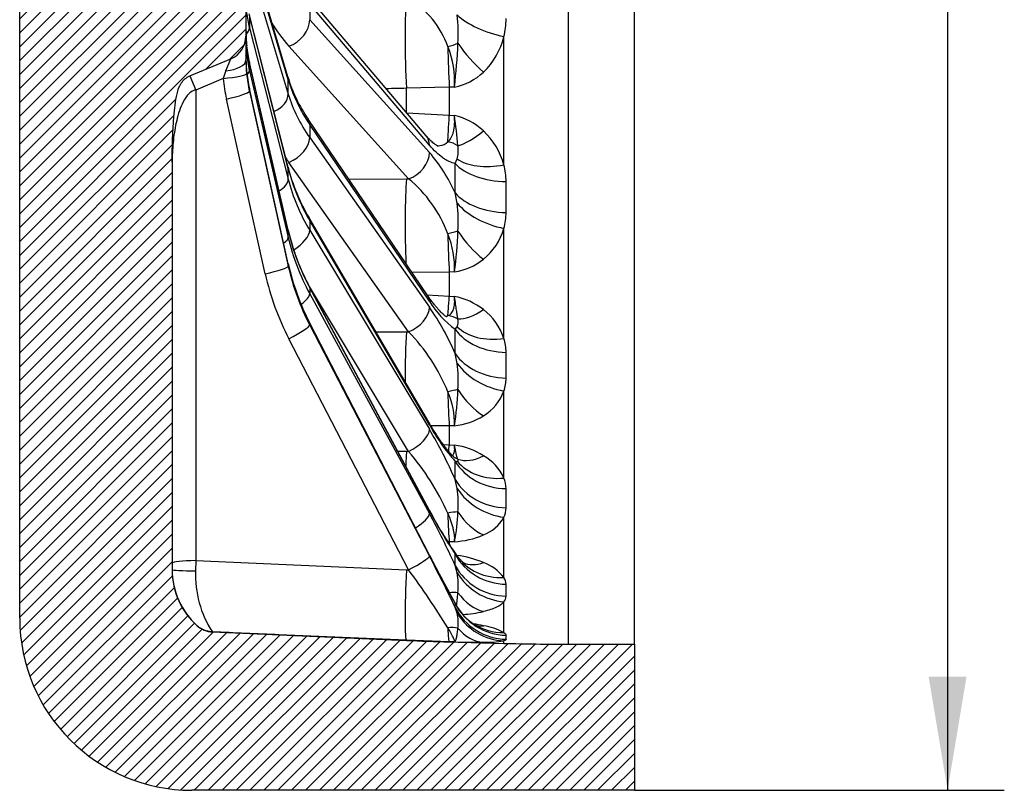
# Model space of a CAD drawing. Header units: millimetres. Extents: x 0 to 2285, y 0 to 1615.
# Tile 2 of 20: x 504 to 704, y 796 to 953. Entities that reach past the tile are written whole.
import ezdxf
from ezdxf.enums import TextEntityAlignment as Align

# ---------------------------------------------------------------- set-up
doc = ezdxf.new("R2010")
doc.units = ezdxf.units.MM
doc.header["$LTSCALE"] = 7.692307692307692
doc.layers.add('CAP500B', color=7, linetype='Continuous')
doc.layers.add('Default', color=7, linetype='Continuous')
doc.styles.add('SEACAD_Times_New_Roman', font='times.ttf')
doc.dimstyles.new('ANSImm', dxfattribs={"dimtxt": 23.07692307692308, "dimasz": 23.07692307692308, "dimexe": 11.53846153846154, "dimexo": 0, "dimgap": 5.769230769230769, "dimtad": 1, "dimdsep": 46, "dimtxsty": 'SEACAD_Times_New_Roman', "dimblk1": '_SE_FILLED', "dimblk2": '_SE_FILLED', "dimsah": 1, "dimcen": 11.53846153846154, "dimazin": 0, "dimtfac": 0.85, "dimtdec": 3, "dimtofl": 0, "dimtmove": 0, "dimatfit": 3, "dimfxl": 1, "dimarcsym": 0})

# ---------------------------------------------------------------- blocks, each defined once
blk = doc.blocks.new('SE6')
at = {"layer": 'CAP500B', "linetype": 'Continuous'}
h = blk.add_hatch(dxfattribs=at)
h.set_pattern_fill('LINE', scale=0.6299212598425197, angle=45, style=0)
h.set_pattern_definition([(45, (0, 0), (-1.414213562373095, 1.414213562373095), [])])
edge = h.paths.add_edge_path()
edge.add_line((582.1874128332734, 1265.966380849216), (590.908632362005, 1266.270932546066))
edge.add_line((590.908632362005, 1266.270932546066), (602.003578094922, 1266.561463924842))
edge.add_line((602.0035780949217, 1266.561463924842), (615.0920522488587, 1266.732801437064))
edge.add_line((615.0920522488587, 1266.732801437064), (628.5466937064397, 1266.732801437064))
edge.add_line((628.5466937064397, 1266.732801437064), (628.5466937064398, 1296.432801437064))
edge.add_line((628.5466937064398, 1296.432801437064), (538.5466937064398, 1296.432801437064))
edge.add_arc((538.5466937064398, 1261.432801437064), 35, 90, 180)
edge.add_line((503.5466937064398, 1261.432801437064), (503.5466937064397, 831.4328014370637))
edge.add_arc((538.5466937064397, 831.4328014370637), 35, 180, 270)
edge.add_line((538.5466937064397, 796.4328014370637), (628.5466937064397, 796.4328014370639))
edge.add_line((628.5466937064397, 796.4328014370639), (628.5466937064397, 826.1328014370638))
edge.add_line((628.5466937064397, 826.1328014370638), (615.0920522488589, 826.1328014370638))
edge.add_line((615.0920522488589, 826.1328014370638), (602.0035780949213, 826.3041389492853))
edge.add_line((602.0035780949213, 826.3041389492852), (590.9086323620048, 826.5946703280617))
edge.add_line((590.9086323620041, 826.5946703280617), (582.1874128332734, 826.8992220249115))
edge.add_line((582.1874128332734, 826.8992220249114), (542.7320399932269, 828.6218808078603))
edge.add_spline(control_points=[(542.7320399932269, 828.6218808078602), (540.9742304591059, 828.6986284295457), (539.6518585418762, 829.8592821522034)], knot_values=[0, 0, 0, 1, 1, 1], weights=[1, 0.9432991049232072, 1], degree=2, periodic=0)
edge.add_arc((549.5466937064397, 841.1328014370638), 15, 180, 228.7263819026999, ccw=False)
edge.add_line((534.5466937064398, 841.1328014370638), (534.5466937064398, 924.1076632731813))
edge.add_spline(control_points=[(534.5466937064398, 924.1076632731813), (534.5466937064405, 925.6617771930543), (534.5717015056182, 927.2152308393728), (534.679913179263, 930.3206015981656), (534.7616396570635, 931.8732656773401), (534.9578060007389, 934.1956828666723), (535.0355436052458, 934.9693931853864), (535.185674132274, 936.1248520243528), (535.2413848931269, 936.5090885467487), (535.3706582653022, 937.2746748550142), (535.4439348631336, 937.6560708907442), (535.6228716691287, 938.4136263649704), (535.7277022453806, 938.7871051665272), (535.9305973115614, 939.3308230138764), (536.006011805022, 939.5092748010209), (536.1774558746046, 939.8587948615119), (536.273841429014, 940.0300396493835), (536.4860126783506, 940.3547065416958), (536.6022330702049, 940.509235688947), (536.8567599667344, 940.8012865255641), (536.9963247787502, 940.9398662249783), (537.4415877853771, 941.3189750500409), (537.7701232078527, 941.5224809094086), (538.1322834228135, 941.6737531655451)], knot_values=[0, 0, 0, 0, 0.2499999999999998, 0.2499999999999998, 0.4999999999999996, 0.4999999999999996, 0.6249999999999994, 0.6249999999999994, 0.6874999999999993, 0.6874999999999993, 0.7499999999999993, 0.7499999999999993, 0.8124999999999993, 0.8124999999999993, 0.8437499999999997, 0.8437499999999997, 0.8750000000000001, 0.8750000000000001, 0.9062500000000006, 0.9062500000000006, 0.9375000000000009, 0.9375000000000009, 1, 1, 1, 1], degree=3, periodic=0)
edge.add_line((538.1322834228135, 941.6737531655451), (546.473809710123, 945.1579611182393))
edge.add_arc((544.5466937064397, 949.7716607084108), 5, 292.6700155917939, 360)
edge.add_line((549.5466937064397, 949.7716607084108), (549.5466937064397, 961.4328014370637))
edge.add_arc((541.5466937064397, 961.4328014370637), 8, 0, 28.1857496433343)
edge.add_line((548.5980613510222, 965.2114538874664), (535.7324841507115, 989.2199902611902))
edge.add_arc((544.5466937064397, 993.9433058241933), 10, 180, 208.1857496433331, ccw=False)
edge.add_line((534.5466937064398, 993.9433058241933), (534.5466937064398, 1098.922297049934))
edge.add_arc((544.5466937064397, 1098.922297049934), 10, 151.8142503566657, 180, ccw=False)
edge.add_line((535.7324841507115, 1103.645612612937), (548.5980613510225, 1127.654148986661))
edge.add_arc((541.5466937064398, 1131.432801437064), 8, 331.8142503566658, 360)
edge.add_line((549.5466937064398, 1131.432801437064), (549.5466937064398, 1143.093942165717))
edge.add_arc((544.5466937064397, 1143.093942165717), 5, 0, 67.32998440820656)
edge.add_line((546.473809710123, 1147.707641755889), (538.1322834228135, 1151.191849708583))
edge.add_spline(control_points=[(538.1322834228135, 1151.191849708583), (537.7682843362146, 1151.343890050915), (537.4380229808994, 1151.548780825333), (536.9905182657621, 1151.931132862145), (536.8508115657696, 1152.070450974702), (536.5955083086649, 1152.36480919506), (536.4788531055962, 1152.52077195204), (536.2658641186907, 1152.848929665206), (536.1695471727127, 1153.021553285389), (535.9989651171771, 1153.372198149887), (535.9238961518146, 1153.551308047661), (535.7218612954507, 1154.097223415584), (535.6173000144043, 1154.472750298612), (535.4389851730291, 1155.233472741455), (535.3661342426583, 1155.615432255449), (535.2376556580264, 1156.381039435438), (535.1823304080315, 1156.764716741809), (535.0332703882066, 1157.917406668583), (534.956098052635, 1158.68804266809), (534.7610544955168, 1161.003525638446), (534.6796025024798, 1162.551942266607), (534.5716385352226, 1165.654160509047), (534.5466937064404, 1167.205869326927), (534.5466937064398, 1168.757939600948)], knot_values=[0, 0, 0, 0, 0.06249999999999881, 0.06249999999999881, 0.09374999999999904, 0.09374999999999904, 0.1249999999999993, 0.1249999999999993, 0.1562499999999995, 0.1562499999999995, 0.1874999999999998, 0.1874999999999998, 0.2499999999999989, 0.2499999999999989, 0.312499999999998, 0.312499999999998, 0.3749999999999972, 0.3749999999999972, 0.4999999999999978, 0.4999999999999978, 0.7499999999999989, 0.7499999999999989, 1, 1, 1, 1], degree=3, periodic=0)
edge.add_line((534.5466937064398, 1168.757939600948), (534.5466937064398, 1251.732801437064))
edge.add_arc((549.5466937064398, 1251.732801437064), 15, 131.2736180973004, 180, ccw=False)
edge.add_spline(control_points=[(539.6518585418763, 1263.006320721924), (540.9742304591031, 1264.166974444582), (542.7320399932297, 1264.243722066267)], knot_values=[0, 0, 0, 1, 1, 1], weights=[1, 0.9432991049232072, 1], degree=2, periodic=0)
edge.add_line((542.7320399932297, 1264.243722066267), (582.1874128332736, 1265.966380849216))
at = {"layer": 'CAP500B', "color": 7, "linetype": 'Continuous'}
for p, q in [((615.0920522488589, 1266.732801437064), (615.0920522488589, 826.1328014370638)), ((628.5466937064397, 826.1328014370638), (628.5466937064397, 1266.732801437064)), ((503.5466937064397, 831.4328014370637), (503.5466937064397, 1261.432801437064)), ((558.0638488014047, 941.5089616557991), (550.1658682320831, 968.3278257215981)), ((558.1499616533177, 940.8974354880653), (550.2519810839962, 967.7162995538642)), ((550.251981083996, 964.3402661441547), (558.1499616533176, 937.982879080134)), ((549.5466937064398, 961.4328014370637), (549.5466937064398, 949.7716607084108)), ((586.2276704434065, 929.493224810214), (561.8757479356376, 958.1855904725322)), ((586.8620150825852, 927.6019178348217), (562.5100925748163, 956.29428349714)), ((562.5100925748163, 956.2942834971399), (562.5100925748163, 953.1092419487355)), ((558.1142156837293, 923.1328168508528), (550.2162351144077, 954.2897621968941)), ((558.1499616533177, 922.8376299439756), (550.2519810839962, 953.994575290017)), ((550.2519810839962, 953.994575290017), (550.2519810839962, 951.4718739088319)), ((550.2519810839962, 951.4718739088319), (558.1499616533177, 920.6597618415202)), ((562.5100925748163, 953.1092419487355), (586.8620150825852, 926.137215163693)), ((549.5466937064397, 949.7716607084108), (549.5466937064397, 944.9307434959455)), ((602.003578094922, 923.589368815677), (602.003578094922, 949.662895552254)), ((582.6336730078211, 920.7518681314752), (558.2817505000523, 947.7238949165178)), ((538.1322834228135, 941.6737531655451), (546.473809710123, 945.1579611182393)), ((545.461074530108, 942.7416285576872), (546.4738097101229, 945.1579611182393)), ((558.1388061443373, 910.2816250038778), (550.2408255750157, 944.4149436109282)), ((558.1499616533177, 910.1795264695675), (550.2519810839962, 944.3128450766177)), ((550.2519810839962, 944.3128450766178), (550.2519810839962, 942.753729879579)), ((538.1322834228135, 941.6737531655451), (539.3285967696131, 938.8096648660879)), ((544.9249226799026, 941.1472182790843), (539.328596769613, 938.8096648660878)), ((550.2519810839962, 942.7537298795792), (558.1499616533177, 908.8335299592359)), ((558.1499616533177, 937.982879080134), (558.1499616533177, 940.8974354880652)), ((590.9086323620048, 939.378296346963), (582.1874128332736, 939.1563026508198)), ((582.1874128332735, 934.2536107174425), (582.1874128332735, 939.15630265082)), ((591.9390530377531, 939.4093443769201), (590.9086323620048, 939.3782963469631)), ((590.9086323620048, 939.378296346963), (590.9086323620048, 933.6738470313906)), ((539.3285967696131, 938.8096648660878), (539.3285967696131, 843.1166172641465)), ((558.1489408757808, 903.4868630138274), (550.2509603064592, 939.1047650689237)), ((558.1499616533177, 903.4763449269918), (550.2519810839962, 939.0942469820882)), ((550.2519810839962, 939.0942469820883), (550.2519810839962, 938.5668587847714)), ((550.2519810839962, 938.5668587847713), (558.1499616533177, 903.0210465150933)), ((553.4856064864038, 901.4270019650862), (545.5876259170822, 936.9728142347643)), ((582.2403365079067, 934.1912540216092), (590.9086323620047, 933.6738470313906)), ((590.9086323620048, 933.6738470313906), (591.9390530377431, 933.6165832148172)), ((586.5534278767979, 896.9805423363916), (562.2015053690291, 932.8806018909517)), ((586.8620150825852, 895.8731113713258), (562.5100925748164, 931.7731709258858)), ((562.5100925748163, 931.7731709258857), (562.5100925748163, 929.1388519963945)), ((562.5100925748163, 929.1388519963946), (586.8620150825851, 894.6616690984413)), ((534.5466937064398, 924.1076632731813), (534.5466937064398, 841.1328014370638)), ((582.6336730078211, 889.6198213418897), (558.2817505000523, 924.097004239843)), ((592.1009342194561, 923.8682047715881), (592.5019885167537, 924.788317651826)), ((558.1499616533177, 920.6597618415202), (558.1499616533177, 922.8376299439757)), ((570.4869480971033, 920.6660472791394), (582.1874128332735, 920.7485370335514)), ((582.1874128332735, 920.7485370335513), (582.6336730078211, 920.7518681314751)), ((592.5019885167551, 915.7931827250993), (592.1009342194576, 917.8956416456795)), ((586.7289924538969, 871.2728336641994), (562.3770699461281, 912.8115822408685)), ((586.8620150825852, 870.7244858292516), (562.5100925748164, 912.2632344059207)), ((562.5100925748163, 912.2632344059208), (562.5100925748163, 910.2947704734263)), ((558.1499616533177, 908.8335299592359), (558.1499616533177, 910.1795264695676)), ((562.5100925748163, 910.2947704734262), (586.8620150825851, 869.8192497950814)), ((602.003578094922, 888.2958215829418), (602.003578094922, 910.669768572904)), ((558.1499616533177, 903.0210465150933), (558.1499616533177, 903.4763449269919)), ((590.9086323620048, 901.7964097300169), (583.3564940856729, 901.6935219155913)), ((591.9390530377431, 901.816758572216), (590.9086323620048, 901.796409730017)), ((590.9086323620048, 901.7964097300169), (590.9086323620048, 896.9013662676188)), ((582.6336730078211, 865.3412542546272), (562.269715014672, 899.1883479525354)), ((586.8209185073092, 853.4452813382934), (562.4689959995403, 898.8072762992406)), ((586.8620150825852, 853.2551568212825), (562.5100925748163, 898.6171517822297)), ((562.5100925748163, 898.6171517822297), (562.5100925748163, 897.4005741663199)), ((562.5100925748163, 897.4005741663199), (586.8620150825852, 852.6956901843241)), ((586.4264158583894, 897.1677858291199), (590.9086323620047, 896.9013662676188)), ((590.9086323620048, 896.9013662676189), (591.9390530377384, 896.8459338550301)), ((586.8590922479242, 844.2468192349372), (562.5071697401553, 891.4495237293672)), ((586.8620150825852, 844.2286178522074), (562.5100925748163, 891.4313223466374)), ((562.5100925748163, 891.4313223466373), (562.5100925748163, 891.0198013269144)), ((562.5100925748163, 891.0198013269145), (586.862015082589, 844.0393719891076)), ((575.9476865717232, 889.6632483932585), (582.1874128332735, 889.6225017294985)), ((582.1874128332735, 889.6225017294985), (582.633673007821, 889.6198213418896)), ((592.1009342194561, 890.1670583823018), (592.5019885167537, 890.6696011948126)), ((582.6336730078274, 841.2430140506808), (558.2817505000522, 888.2234433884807)), ((592.5019885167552, 883.229806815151), (592.1009342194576, 885.2272056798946)), ((602.003578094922, 859.9136191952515), (602.003578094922, 877.6101375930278)), ((590.9086323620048, 870.535827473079), (587.1684403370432, 870.5313486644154)), ((591.939053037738, 870.5445877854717), (590.9086323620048, 870.5358274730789)), ((590.9086323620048, 870.535827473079), (590.9086323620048, 866.6641267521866)), ((580.4112329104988, 865.38504197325), (582.1874128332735, 865.3498289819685)), ((582.1874128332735, 865.3498289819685), (582.6336730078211, 865.3412542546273)), ((589.6771888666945, 866.7338155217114), (590.9086323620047, 866.6641267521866)), ((590.9086323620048, 866.6641267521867), (591.939053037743, 866.6129484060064)), ((592.1009342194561, 863.2954748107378), (592.5019885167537, 863.3584840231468)), ((592.5019885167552, 857.799184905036), (592.1009342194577, 859.6042277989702)), ((602.003578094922, 839.6832000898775), (602.003578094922, 851.9288671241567)), ((590.9086323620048, 846.962787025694), (590.5517138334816, 846.9668134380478)), ((591.9390530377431, 846.9595759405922), (590.9086323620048, 846.962787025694)), ((590.9086323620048, 846.962787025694), (590.9086323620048, 846.389710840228)), ((539.3285967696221, 843.1166172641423), (539.2929405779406, 841.0357136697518)), ((539.328596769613, 843.1166172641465), (582.1874128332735, 841.2620119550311)), ((592.1009342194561, 844.4278712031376), (592.5019885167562, 844.0485930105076)), ((592.5295862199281, 844.0140228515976), (592.4628072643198, 844.1041646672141)), ((582.1874128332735, 841.2620119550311), (582.6336730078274, 841.2430140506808)), ((592.5019885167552, 840.612757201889), (592.1009342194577, 842.1465550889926)), ((592.5019885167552, 832.4216530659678), (592.1009342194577, 833.6171716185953)), ((602.003578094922, 828.4887306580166), (602.003578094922, 834.7483519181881)), ((539.6518585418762, 829.8592821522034), (539.6518585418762, 829.860867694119)), ((542.7320399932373, 828.6234754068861), (542.7320399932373, 828.6218808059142)), ((542.7320399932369, 828.6218808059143), (582.1874128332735, 826.8992220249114)), ((590.9086323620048, 826.6193419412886), (582.1874128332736, 826.9179142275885)), ((582.1874128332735, 826.8992220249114), (582.1874128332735, 826.9179142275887)), ((591.9390530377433, 826.593126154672), (590.9086323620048, 826.6193419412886)), ((590.9086323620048, 826.6193419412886), (590.9086323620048, 826.5946703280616)), ((590.9086323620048, 826.5946703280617), (602.003578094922, 826.3041389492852)), ((602.003578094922, 826.3041389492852), (602.003578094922, 826.8194629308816)), ((615.0920522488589, 826.1328014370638), (628.5466937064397, 826.1328014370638)), ((628.5466937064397, 826.1328014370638), (628.5466937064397, 796.4328014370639)), ((628.5466937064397, 796.4328014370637), (538.5466937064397, 796.4328014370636))]:
    blk.add_line(p, q, dxfattribs=at)
for centre, radius, start, end in [((573.1446506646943, 941.4635396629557), 18.52761714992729, 19.46674969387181, 59.19248178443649), ((560.5989001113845, 950.3169092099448), 32.12263621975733, 356.409861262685, 6.702614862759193), ((586.7057470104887, 953.4690629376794), 15.76421726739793, 346.0282489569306, 359.5350723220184), ((544.5466937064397, 949.7716607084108), 5.000000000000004, 292.6700155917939, 0), ((578.7308234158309, 950.5744374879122), 29.18426332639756, 179.8266218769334, 185.5617413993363), ((581.8594783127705, 950.751606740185), 32.29590801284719, 180.0591403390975, 185.2550575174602), ((587.9472178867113, 952.9762877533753), 14.44160067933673, 313.2378269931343, 346.7362569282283), ((574.8456009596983, 948.8025084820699), 25.29909726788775, 180.2220643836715, 185.9751396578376), ((576.5329179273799, 950.5026599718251), 26.98767145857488, 185.7624182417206, 193.0366323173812), ((573.3630318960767, 940.6373117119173), 18.61656427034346, 356.2179667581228, 22.08915186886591), ((490.8343341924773, 952.0630085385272), 101.8934707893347, 352.8662936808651, 357.8865945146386), ((579.9192063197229, 945.5623191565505), 30.37252826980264, 179.9418238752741, 185.4494334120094), ((578.5404809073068, 944.9625212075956), 28.99380461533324, 180.0627971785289, 185.5776311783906), ((555.8145591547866, 938.3727145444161), 11.23752879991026, 157.1214600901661, 165.7060759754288), ((579.2508938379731, 945.5361195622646), 29.70451927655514, 185.5118752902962, 192.5041881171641), ((587.7527275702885, 950.4397421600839), 31.00303796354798, 196.7419342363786, 214.4973678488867), ((589.7144368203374, 950.9582579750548), 11.7612211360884, 280.9030902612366, 313.7004335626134), ((480.200108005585, 917.3857618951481), 112.9116087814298, 5.135331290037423, 8.264787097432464), ((589.3157139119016, 921.5075502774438), 12.38993893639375, 46.52717179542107, 77.77616392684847), ((588.07733293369, 919.9070764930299), 14.40484574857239, 14.81084312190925, 47.33244544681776), ((585.7000606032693, 926.5385402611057), 7.023496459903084, 345.5700981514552, 7.804701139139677), ((560.4296877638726, 903.5490857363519), 34.76911730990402, 24.36974772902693, 40.51602572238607), ((596.580111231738, 932.9789840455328), 39.70607168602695, 194.3577959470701, 210.5252032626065), ((330.6808237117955, 920.8819232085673), 261.4371665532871, 359.3455213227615, 0.6544786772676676), ((588.944838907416, 920.0670796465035), 13.52542754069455, 0.6313647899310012, 15.09497319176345), ((565.678729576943, 900.2180084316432), 26.62911002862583, 20.55117164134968, 50.45328779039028), ((317.0655957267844, 917.057726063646), 285.4213250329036, 359.3659679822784, 0.6340320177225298), ((561.4550793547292, 912.096544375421), 31.26620705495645, 356.3682303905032, 6.790025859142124), ((590.2623140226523, 914.0118381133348), 12.20764968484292, 344.1113637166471, 359.4719596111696), ((603.2902077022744, 920.7666235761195), 46.35282362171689, 193.0734396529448, 208.2775686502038), ((574.3483678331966, 902.7949939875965), 17.61786452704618, 356.8170035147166, 22.60188598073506), ((513.6039256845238, 912.7882587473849), 79.09972182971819, 352.0271024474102, 358.0639996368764), ((590.2644895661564, 913.9682524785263), 12.19369491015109, 308.4092692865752, 344.3055415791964), ((606.7108171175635, 914.2614968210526), 49.74282418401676, 192.5098116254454, 207.2966933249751), ((590.0810012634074, 914.0431162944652), 12.36673681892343, 278.6411783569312, 308.8599273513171), ((603.3948749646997, 905.7944455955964), 19.28129478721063, 210.9678801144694, 234.1442930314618), ((589.5116658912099, 883.7129906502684), 13.35538863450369, 51.42029909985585, 79.52809355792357), ((540.5392171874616, 862.7670010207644), 56.24119003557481, 23.53786728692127, 34.54860421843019), ((590.4107116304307, 884.46435858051), 12.2096134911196, 18.28881255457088, 52.51970264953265), ((590.2804259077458, 891.6897196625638), 2.444582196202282, 335.3359043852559, 13.39597227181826), ((556.0012818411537, 863.4270993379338), 37.35428951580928, 22.091694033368, 44.52313200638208), ((413.2796456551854, 887.6971320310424), 178.8383453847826, 359.2086660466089, 0.7913339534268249), ((592.8318632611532, 885.3322337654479), 9.638630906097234, 0.8452755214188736, 17.90681424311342), ((407.2422083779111, 882.8621479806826), 195.2447131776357, 359.2333878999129, 0.766612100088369), ((564.9277488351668, 879.7474362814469), 27.79326534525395, 356.1562835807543, 7.197819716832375), ((594.2117884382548, 880.3462288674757), 8.258219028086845, 340.6512469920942, 359.331445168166), ((576.6341437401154, 871.2091263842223), 15.3193296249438, 357.5137809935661, 24.1458836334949), ((538.1602735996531, 879.5211323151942), 54.52279770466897, 350.5237727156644, 358.2796710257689), ((592.7286185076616, 881.0460714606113), 9.890931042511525, 301.116968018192, 339.6727149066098), ((590.4791739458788, 884.3587717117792), 13.89110954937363, 276.0326106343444, 301.9989371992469), ((623.7187271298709, 891.1540012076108), 42.1400322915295, 208.9994128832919, 221.3833679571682), ((509.6776160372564, 823.783196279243), 89.87073872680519, 23.48968241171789, 30.81364515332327), ((542.7912949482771, 831.2343844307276), 52.4470557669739, 24.24306270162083, 40.565014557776), ((589.6923478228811, 851.2709932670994), 15.50558840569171, 58.2998826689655, 81.66871524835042), ((492.2685027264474, 861.4498513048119), 99.84949025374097, 358.9408813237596, 1.059118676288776), ((592.7941029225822, 855.6657971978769), 10.14191425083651, 24.76126543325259, 60.16254737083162), ((596.665908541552, 857.6313323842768), 5.805131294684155, 1.342955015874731, 23.15063816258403), ((570.4164834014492, 854.6834213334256), 22.30420406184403, 355.7203377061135, 8.030139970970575), ((493.477670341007, 855.8153923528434), 109.0092532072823, 358.9739678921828, 1.026032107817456), ((664.6884844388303, 894.1092000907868), 87.84675299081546, 207.5753301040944, 214.6965711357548), ((675.0190667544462, 899.6073493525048), 99.6001581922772, 207.7349938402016, 213.6425492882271), ((597.8718432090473, 853.9472172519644), 4.598366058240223, 333.9645173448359, 358.9555565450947), ((450.1435995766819, 778.2230458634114), 155.6859013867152, 24.24207862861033, 28.57781621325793), ((560.8489008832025, 853.7233751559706), 31.81739368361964, 347.7263038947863, 358.7314350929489), ((594.9426986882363, 855.9139893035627), 8.107849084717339, 290.9381705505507, 330.5598520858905), ((590.9040275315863, 864.6692667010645), 17.73991050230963, 273.3447908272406, 293.0159977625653), ((922.0909723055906, 1016.550442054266), 376.9205027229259, 207.2024448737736, 208.9378582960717), ((926.7305573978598, 1018.867961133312), 382.111928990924, 207.1960842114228, 208.8676589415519), ((193.9279535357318, 639.9956992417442), 442.7538787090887, 25.93248543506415, 27.44204992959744), ((553.9895039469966, 843.2872131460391), 38.12849614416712, 358.2856747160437, 1.714325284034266), ((589.736000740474, 823.3803906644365), 20.97458173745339, 67.27067241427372, 82.52556553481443), ((550.0451414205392, 841.3579794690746), 15.49851309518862, 180.1664251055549, 227.8867096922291), ((549.5466937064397, 841.1328014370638), 15, 180, 228.7263819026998), ((560.4072110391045, 840.2033531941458), 21.13067062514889, 177.7424718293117, 213.2307886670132), ((442.241595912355, 737.5814012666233), 174.5155158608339, 31.76753745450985, 36.44113080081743), ((594.752787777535, 834.1320539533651), 9.131767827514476, 37.43737492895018, 70.23961869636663), ((576.9722759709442, 837.9999786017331), 15.74797078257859, 354.9244004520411, 9.550223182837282), ((599.782619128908, 838.164525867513), 2.69054457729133, 3.012639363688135, 34.36401251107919), ((560.8610868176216, 837.0995321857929), 41.62584403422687, 358.3392233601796, 1.660776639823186), ((600.6113956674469, 835.9820812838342), 1.860177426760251, 318.453161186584, 357.2592545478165), ((587.7705274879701, 834.0030119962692), 4.347561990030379, 354.9083764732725, 5.091623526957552), ((601.7957324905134, 839.3714291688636), 10.87792595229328, 208.5870953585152, 237.1150380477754), ((538.5466937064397, 831.4328014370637), 35.00000000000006, 180, 270), ((583.461655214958, 830.4264118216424), 9.257894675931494, 353.4162094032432, 12.44590821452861), ((591.5159222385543, 862.150501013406), 30.06097787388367, 274.0777008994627, 282.1445660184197), ((542.9501360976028, 833.618734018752), 5.000019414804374, 228.7265898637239, 267.5000182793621), ((589.1954122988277, 788.8107389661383), 41.98081159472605, 78.11661050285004, 80.84099896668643), ((595.5540927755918, 816.2298887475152), 13.85189755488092, 62.25074462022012, 80.50081077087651), ((597.7412529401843, 827.5325403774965), 4.745769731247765, 355.0671756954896, 4.932824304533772), ((603.9971065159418, 1326.42333281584), 499.9999999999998, 267.4999999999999, 268.4999999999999), ((597.3459566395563, 1028.872710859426), 202.3518346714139, 268.4688568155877, 270.1399227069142), ((598.4183699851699, 847.6772605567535), 21.16368207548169, 268.4343322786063, 279.7531563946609), ((615.092052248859, 1326.132801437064), 499.9999999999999, 268.4999999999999, 270)]:
    blk.add_arc(centre, radius, start, end, dxfattribs=at)
for centre, major_axis, ratio, start_param, end_param in [((582.7544648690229, 945.5027902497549), (0.265409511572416, -12.99729040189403), 0.06135099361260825, 3.560887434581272, 5.221268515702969), ((579.5466937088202, 957.8184113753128), (-29.88625903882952, -3.021399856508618), 0.8638012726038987, 0.008587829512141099, 0.1301596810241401), ((602.3177014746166, 954.9363612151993), (-11.61937463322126, 2.998355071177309), 0.4336063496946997, 0.6858023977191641, 1.65535403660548), ((545.3695289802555, 950.5384682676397), (4.843416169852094, 1.241499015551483), 0.4963739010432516, 5.63153120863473, 6.15870870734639), ((607.1925796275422, 964.2367779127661), (-54.97250892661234, -2.963776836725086), 0.5866680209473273, 0.279085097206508, 0.443391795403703), ((558.0636535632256, 951.7651298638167), (3.711191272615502, 3.350680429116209), 0.7310402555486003, 4.178064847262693, 5.710061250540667), ((544.7068257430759, 947.2915885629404), (-4.97479536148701, -0.5014091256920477), 0.3036329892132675, 3.110598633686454, 3.140551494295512), ((579.5466937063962, 950.0020427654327), (-29.65616212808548, 4.774163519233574), 0.9486526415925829, 0.2472410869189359, 0.3688129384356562), ((590.3686008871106, 948.3808628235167), (4.806605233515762, 1.377151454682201), 0.1562899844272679, 4.718485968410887, 5.16365996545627), ((591.2489326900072, 945.7067328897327), (0.3585926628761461, -12.99505333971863), 0.04530230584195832, 4.561967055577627, 5.219776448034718), ((598.1542453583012, 948.1243911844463), (-7.915721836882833, 9.018943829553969), 0.351993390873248, 1.251981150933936, 1.915368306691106), ((544.7068257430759, 945.7145910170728), (4.97465874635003, 0.5027627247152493), 0.311568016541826, 6.016313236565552, 6.252107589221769), ((579.5466937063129, 949.3651623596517), (29.65616212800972, 4.774163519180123), 0.9486526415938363, 3.085740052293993, 3.207311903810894), ((544.5466937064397, 944.9307434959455), (5.000000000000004, -2.836789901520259e-14), 0.4453331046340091, 4.896300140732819, 6.283185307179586), ((545.3695289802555, 943.2877925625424), (-4.871296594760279, -1.127151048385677), 0.2927882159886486, 3.07187132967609, 3.14091939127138), ((544.7068257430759, 941.6693631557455), (4.976852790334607, 0.4805583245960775), 0.1081981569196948, 4.745775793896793, 6.273138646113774), ((579.764790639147, 944.6320900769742), (-32.92393161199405, -11.9601685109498), 0.9928758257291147, 6.032723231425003, 6.154295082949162), ((579.546693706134, 945.3696668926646), (-27.81236517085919, 11.33247106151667), 0.9923689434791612, 0.4799469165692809, 0.6015187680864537), ((579.546693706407, 945.1542349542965), (-27.81236517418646, -11.33247105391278), 0.9923689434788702, 5.994626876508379, 6.116198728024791), ((545.3695289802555, 941.7286773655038), (4.869737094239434, 1.133869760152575), 0.3106893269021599, 5.781566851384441, 6.213047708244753), ((553.2675095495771, 940.0964710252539), (-4.796339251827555, -1.41249063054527), 0.6463768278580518, 2.95141177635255, 3.141592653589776), ((606.9744826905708, 947.3380377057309), (-49.92974617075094, 3.573606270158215), 0.7414394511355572, 0.2702831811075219, 0.5280278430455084), ((545.3695289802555, 937.4949591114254), (4.880966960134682, 1.084509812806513), 0.1114261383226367, 4.732320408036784, 6.260509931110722), ((545.3695289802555, 938.0223473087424), (-4.881431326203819, -1.082417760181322), 0.09270690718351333, 3.118961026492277, 3.141297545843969), ((553.2675095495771, 937.1819146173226), (4.789593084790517, 1.435199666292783), 0.6603645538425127, 4.936051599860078, 6.08990850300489), ((606.974482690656, 947.5615661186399), (-49.92974617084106, -3.573606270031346), 0.741439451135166, 0.1642490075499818, 0.4219936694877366), ((591.2489326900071, 940.3394972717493), (-0.689141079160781, -12.98172117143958), 0.001212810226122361, 0.373834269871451, 1.031643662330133), ((558.0636535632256, 930.0737918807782), (-4.137851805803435, -2.806810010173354), 0.5800947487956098, 2.756441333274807, 3.140850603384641), ((558.0636535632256, 927.4394729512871), (4.083997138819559, 2.884608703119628), 0.6097674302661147, 4.354774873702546, 5.886771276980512), ((582.4155760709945, 926.2578057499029), (-3.812094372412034, -3.23541906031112), 0.7075708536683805, 2.590514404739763, 3.141592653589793), ((598.1542453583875, 936.8198721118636), (-7.887516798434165, -9.043620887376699), 0.3587115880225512, 0.4803684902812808, 1.143755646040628), ((590.3686008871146, 923.6058244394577), (-3.901407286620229, 3.127142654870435), 0.9004426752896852, 4.841538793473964, 5.286712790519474), ((582.4155760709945, 924.7931030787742), (3.711191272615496, 3.350680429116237), 0.7310402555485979, 4.178064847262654, 5.71006125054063), ((607.1925796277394, 944.2190974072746), (-54.93599648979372, -3.576214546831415), 0.7417341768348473, 0.4000173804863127, 0.426762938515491), ((553.2675095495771, 921.9042243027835), (-4.846706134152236, -1.228592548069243), 0.480073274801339, 3.018416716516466, 3.141592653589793), ((602.7723878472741, 927.0940737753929), (-11.999237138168, -0.1353074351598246), 0.5731299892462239, 0.4684650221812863, 1.539084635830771), ((602.3177014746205, 930.2837085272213), (-11.56346595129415, -3.207219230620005), 0.5388217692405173, 0.4260260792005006, 1.395577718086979), ((606.9744826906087, 930.9992378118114), (-49.83099349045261, 4.753872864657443), 0.8640459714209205, 0.2995100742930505, 0.5572547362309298), ((553.2675095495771, 919.726356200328), (4.843416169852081, 1.241499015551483), 0.4963739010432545, 5.251615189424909, 6.158708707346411), ((606.9744826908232, 931.1662667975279), (-49.83099349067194, -4.75387286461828), 0.8640459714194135, 0.1350221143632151, 0.3927667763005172), ((582.7544648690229, 910.241326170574), (0.09349113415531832, -12.99966381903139), 0.06424708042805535, 3.770722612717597, 5.251075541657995), ((602.7723878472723, 921.1215106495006), (-11.99919624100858, 0.1388868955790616), 0.6022005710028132, 0.4818979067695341, 1.552517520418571), ((602.3177014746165, 918.0681605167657), (-11.50972321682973, 3.395036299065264), 0.6055382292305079, 0.751127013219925, 1.720678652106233), ((558.0636535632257, 910.2828594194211), (-4.313416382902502, -2.528722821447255), 0.4272657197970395, 2.885892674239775, 3.141261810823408), ((553.2675095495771, 909.1544739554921), (-4.871296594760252, -1.127151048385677), 0.2927882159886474, 3.071871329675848, 3.141592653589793), ((606.9744826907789, 919.7054385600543), (-49.4867499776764, 7.530442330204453), 0.9489134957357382, 0.3606718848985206, 0.6184165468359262), ((558.0636535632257, 908.3143954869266), (4.28435088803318, 2.57766124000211), 0.4618448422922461, 4.713166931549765, 6.022422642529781), ((590.3686008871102, 909.2658094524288), (4.811039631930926, 1.361579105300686), 0.04453905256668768, 1.06217184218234, 1.50734583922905), ((591.2489326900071, 910.3464677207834), (0.2282369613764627, -12.99799630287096), 0.05004150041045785, -1.511593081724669, -0.8537836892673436), ((598.154245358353, 912.156528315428), (-7.227357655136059, 9.579420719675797), 0.472671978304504, 1.43024468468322, 2.093631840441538), ((553.2675095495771, 907.8084774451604), (4.86973709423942, 1.133869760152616), 0.3106893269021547, 5.581801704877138, 6.213047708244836), ((606.974482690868, 919.8086681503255), (-49.48674997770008, -7.530442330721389), 0.9489134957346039, 0.07386030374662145, 0.3316049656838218), ((553.2675095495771, 902.4044452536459), (-4.881431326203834, -1.082417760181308), 0.0927069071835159, 3.118961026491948, 3.141592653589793), ((606.9744826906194, 913.950233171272), (-46.6227735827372, 18.19934346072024), 0.9925767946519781, 0.58691161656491, 0.8446562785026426), ((553.2675095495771, 901.9491468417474), (4.880966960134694, 1.084509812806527), 0.1114261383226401, 4.732320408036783, 6.260509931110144), ((607.1925796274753, 913.463006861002), (51.73760685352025, 18.79455044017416), 0.9928758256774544, 3.012702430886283, 3.270447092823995), ((606.9744826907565, 913.9851517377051), (46.62277358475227, 18.19934345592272), 0.9925767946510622, 2.989213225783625, 3.246957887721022), ((558.0636535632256, 895.2257551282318), (4.390821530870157, 2.391795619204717), 0.2937374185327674, 5.211251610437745, 6.134790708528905), ((558.0636535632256, 896.4423327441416), (-4.405342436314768, -2.364943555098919), 0.2557631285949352, 2.994876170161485, 3.141367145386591), ((582.4155760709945, 894.1737323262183), (-4.137851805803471, -2.806810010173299), 0.5800947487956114, 2.756441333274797, 3.141592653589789), ((591.2489326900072, 905.7407906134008), (-0.6708531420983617, -12.98267907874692), 0.01220787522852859, 0.1646778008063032, 0.822487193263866), ((582.4155760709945, 892.9622900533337), (4.083997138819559, 2.884608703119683), 0.6097674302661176, 4.35477487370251, 5.886771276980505), ((598.1542453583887, 902.4560105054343), (-7.182073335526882, -9.613418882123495), 0.4784369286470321, 0.3009706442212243, 0.964357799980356), ((558.0636535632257, 889.1571092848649), (-4.443516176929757, -2.292414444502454), 0.07308246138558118, 3.093640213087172, 3.141327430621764), ((590.3686008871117, 888.006107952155), (-2.348928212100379, 4.413902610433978), 0.951331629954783, 5.277141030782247, 5.722315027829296), ((558.0636535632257, 888.7455882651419), (4.439093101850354, 2.300967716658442), 0.1127922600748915, 4.703057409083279, 6.235053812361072), ((582.7544648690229, 880.932083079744), (-0.08256219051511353, -12.99973782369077), 0.06433526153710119, 3.980597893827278, 4.8242778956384), ((602.7723878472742, 894.2455680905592), (-11.99889992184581, -0.1624828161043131), 0.730971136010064, 0.465029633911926, 1.535649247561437), ((602.3177014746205, 896.9134793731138), (-11.39509869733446, -3.761877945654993), 0.6958246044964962, 0.3485784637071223, 1.318130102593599), ((602.7723878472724, 889.3057153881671), (-11.99880850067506, 0.169099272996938), 0.7550151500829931, 0.48556776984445, 1.556187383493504), ((602.3177014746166, 886.8101105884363), (-11.28081863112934, 4.091837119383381), 0.7510051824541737, 0.8403299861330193, 1.809881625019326), ((590.3686008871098, 876.1456118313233), (4.799295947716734, 1.402411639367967), 0.2434215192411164, 1.003765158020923, 1.448939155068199), ((591.2489326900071, 880.9338283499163), (0.08783653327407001, -12.99970325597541), 0.05259364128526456, -1.301891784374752, -0.6440823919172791), ((598.1542453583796, 882.0571829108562), (6.160943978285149, -10.29770699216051), 0.5726925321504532, 4.775709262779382, 5.439096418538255), ((582.4155760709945, 868.7441108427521), (-4.313416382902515, -2.528722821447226), 0.4272657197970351, 2.885892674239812, 3.141592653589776), ((582.4155760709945, 867.838874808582), (4.28435088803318, 2.577661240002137), 0.4618448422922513, 4.490426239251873, 6.022422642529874), ((582.7544648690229, 858.8560155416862), (-0.2549637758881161, -12.99749950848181), 0.06161168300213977, 4.19043771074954, 4.442902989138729), ((591.2489326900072, 877.2909999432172), (0.6233085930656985, 12.98504857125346), 0.0226693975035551, 3.531252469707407, 3.754868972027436), ((602.7723878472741, 868.0483747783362), (-11.99807246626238, -0.2150746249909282), 0.8568653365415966, 0.4595689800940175, 1.53018859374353), ((590.3686008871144, 859.3303981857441), (-1.011266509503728, -4.896666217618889), 0.9606428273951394, 2.857332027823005, 2.978477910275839), ((602.3177014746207, 870.0779620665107), (-11.02015809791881, -4.749327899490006), 0.8224165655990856, 0.233754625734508, 1.203306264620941), ((598.1542453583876, 874.3846255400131), (-6.092891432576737, -10.33811752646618), 0.5772522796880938, 0.09555052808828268, 0.758937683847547), ((602.7723878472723, 864.3571277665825), (-11.99781688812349, 0.2288884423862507), 0.8748319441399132, 0.4916158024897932, 1.562235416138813), ((602.3177014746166, 862.5283382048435), (-10.73651572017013, 5.359778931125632), 0.8636496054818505, 0.9814367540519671, 1.950988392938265), ((582.4155760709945, 851.0803377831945), (-4.405342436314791, -2.364943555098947), 0.2557631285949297, 2.994876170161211, 3.141592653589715), ((582.4155760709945, 850.5208711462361), (4.39082153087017, 2.391795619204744), 0.2937374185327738, 4.921994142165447, 6.134790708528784), ((590.3686008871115, 850.4677815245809), (4.767186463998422, 1.507956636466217), 0.4316652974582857, 0.9390710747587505, 1.384245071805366), ((591.2489326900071, 858.7542882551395), (-0.05643350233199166, -12.99987750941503), 0.05284718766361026, -1.092159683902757, -0.4343502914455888), ((598.1542453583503, 859.1418407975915), (4.608629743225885, -11.07973519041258), 0.6476836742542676, 5.012076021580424, 5.675463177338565), ((539.5466937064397, 842.5944723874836), (-4.99999999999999, 2.836789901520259e-14), 0.1045284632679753, 4.756022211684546, 6.283185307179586), ((582.4155760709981, 841.765158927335), (4.439093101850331, 2.300967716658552), 0.1127922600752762, 4.703057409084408, 6.235053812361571), ((582.4155760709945, 841.954404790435), (-4.443516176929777, -2.292414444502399), 0.07308246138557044, 3.093640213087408, 3.141592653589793), ((602.7723878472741, 849.6474368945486), (-11.99518400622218, -0.3399421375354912), 0.9453104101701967, 0.4481441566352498, 1.51876377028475), ((602.317701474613, 850.949997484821), (-10.00537557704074, -6.625138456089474), 0.9130649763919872, 0.03058466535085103, 1.000136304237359), ((539.5466937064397, 841.3129615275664), (-5.000000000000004, 6.123233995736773e-16), 0.05552111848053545, 0, 1.520023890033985), ((582.7544648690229, 839.904435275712), (-0.5589079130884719, -12.98797990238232), 0.04832306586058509, 4.609751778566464, 6.27013285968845), ((602.7723878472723, 847.3661207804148), (-11.99399107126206, 0.3797080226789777), 0.956414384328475, 0.5051968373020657, 1.575816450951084), ((598.1542453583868, 853.8325714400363), (4.512967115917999, 11.11904347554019), 0.650838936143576, 3.144838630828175, 3.662360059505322), ((602.3177014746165, 846.2840733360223), (-9.095163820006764, 7.828026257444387), 0.9385483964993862, 1.253847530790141, 2.223399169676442), ((590.3686008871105, 833.3545629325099), (4.701421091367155, 1.701951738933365), 0.6010432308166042, 0.8605330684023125, 1.242261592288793), ((598.1542453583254, 844.4120123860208), (2.527297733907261, -11.73084677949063), 0.694367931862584, 5.282107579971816, 5.945494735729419), ((602.7723878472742, 839.8469637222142), (-11.96593937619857, -0.9034903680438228), 0.9924408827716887, 0.4001331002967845, 1.470752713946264), ((602.7723878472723, 839.0752829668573), (-11.93233244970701, 1.272573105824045), 0.9961969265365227, 0.5807742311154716, 1.651393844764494), ((602.3177014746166, 838.7872683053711), (3.125836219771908, -11.58573035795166), 0.972428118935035, 5.016120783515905, 5.985672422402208), ((590.368600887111, 825.5538858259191), (4.566587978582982, 2.0362402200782), 0.7441526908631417, 0.7543905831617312, 1.199564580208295), ((591.2489326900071, 839.6134287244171), (-0.3312746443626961, -12.99577843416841), 0.04651511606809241, 5.610382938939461, 6.268192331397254), ((598.1542453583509, 838.5114618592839), (0.06616302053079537, -11.99981760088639), 0.7107049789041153, 5.575200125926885, 6.238587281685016), ((602.3177014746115, 840.3655694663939), (6.4258977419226, 10.13448756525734), 0.9638080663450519, 3.134952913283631, 3.141035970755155), ((602.3177014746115, 840.3655694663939), (6.4258977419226, 10.13448756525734), 0.9638080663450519, 3.141035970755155, 3.6966119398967), ((598.1542453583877, 841.698071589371), (2.405979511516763, 11.75632861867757), 0.6959808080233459, 3.234278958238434, 3.390742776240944)]:
    blk.add_ellipse(centre, major_axis=major_axis, ratio=ratio, start_param=start_param, end_param=end_param, dxfattribs=at)
for points, knots in [([(534.5466937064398, 924.1076632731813), (534.5466937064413, 927.2158911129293), (534.6308620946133, 930.3249875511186), (535.0231947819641, 934.9698219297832), (535.1755296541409, 936.5197376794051), (535.7123400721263, 938.7924041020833), (535.9555845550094, 939.5430393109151), (536.8042695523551, 940.8417068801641), (537.4079629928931, 941.371208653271), (538.1322834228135, 941.6737531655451)], [0, 0, 0, 0, 0.4999999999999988, 0.4999999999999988, 0.7499999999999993, 0.7499999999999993, 0.8749999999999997, 0.8749999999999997, 1, 1, 1, 1]), ([(539.3285967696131, 938.8096648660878), (538.9772572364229, 938.7645104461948), (538.6458446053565, 938.6080330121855), (538.0818672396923, 938.2038829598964), (537.8423141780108, 937.9596450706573), (537.1902973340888, 937.1607174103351), (536.8614012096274, 936.5635428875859), (536.0200644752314, 934.7392010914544), (535.6436214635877, 933.4377128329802), (535.0639180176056, 930.8113252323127), (534.8676853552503, 929.4791099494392), (534.6732212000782, 927.4701779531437), (534.6256079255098, 926.7988105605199), (534.5623509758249, 925.4546979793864), (534.5466937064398, 924.7974114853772), (534.5466937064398, 924.1076632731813)], [0, 0, 0, 0, 0.06249999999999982, 0.06249999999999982, 0.1249999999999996, 0.1249999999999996, 0.2499999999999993, 0.2499999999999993, 0.4999999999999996, 0.4999999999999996, 0.7499999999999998, 0.7499999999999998, 0.8749999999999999, 0.8749999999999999, 1, 1, 1, 1]), ([(590.6131374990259, 928.2540668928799), (590.8754354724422, 928.4916406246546), (591.1041213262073, 928.781986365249), (591.394174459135, 929.3006795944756), (591.4819886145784, 929.4875040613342), (591.6388647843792, 929.8905950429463), (591.7082725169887, 930.1083858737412), (591.8831258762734, 930.7967522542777), (591.9557286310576, 931.2998395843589), (591.9994188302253, 932.1199967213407), (592.0030577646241, 932.4043591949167), (591.987917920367, 932.9956091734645), (591.9690088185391, 933.3028239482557), (591.9390530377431, 933.6165832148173)], [0, 0, 0, 0, 0.2499999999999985, 0.2499999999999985, 0.3749999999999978, 0.3749999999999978, 0.499999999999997, 0.499999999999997, 0.7499999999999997, 0.7499999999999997, 0.8749999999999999, 0.8749999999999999, 1, 1, 1, 1]), ([(588.5470178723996, 927.433654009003), (588.5470443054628, 927.4336656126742), (588.544075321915, 927.4348468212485), (588.502544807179, 927.450931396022), (588.3685333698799, 927.5198388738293), (588.1660944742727, 927.6435887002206), (587.9033771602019, 927.8295198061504), (587.5786770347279, 928.0916722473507), (587.2057872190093, 928.4287940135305), (586.7941615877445, 928.8442386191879), (586.4526765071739, 929.2134104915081), (586.2686468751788, 929.4363882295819), (586.2258692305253, 929.4882845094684)], [0.2197545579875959, 0.2197545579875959, 0.2197545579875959, 0.2197545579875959, 0.2354131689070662, 0.3177932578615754, 0.4011514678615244, 0.4847802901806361, 0.5782914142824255, 0.6735829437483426, 0.77124550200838, 0.8715194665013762, 0.9744668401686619, 1, 1, 1, 1]), ([(592.1009342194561, 923.8682047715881), (591.7071399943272, 923.9272039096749), (591.2977740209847, 924.0545938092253), (590.6610925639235, 924.3450800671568), (590.444372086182, 924.4589753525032), (590.0066303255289, 924.7183091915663), (589.7866255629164, 924.8630376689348), (588.681192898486, 925.6585267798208), (587.7798664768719, 926.5204702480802), (586.8620150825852, 927.6019178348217)], [0, 0, 0, 0, 0.2499999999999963, 0.2499999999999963, 0.3749999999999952, 0.3749999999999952, 0.4999999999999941, 0.4999999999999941, 1, 1, 1, 1]), ([(588.442464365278, 927.4768083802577), (588.6280583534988, 927.47499795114), (588.8100086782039, 927.485779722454), (589.5972929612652, 927.592060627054), (590.1499815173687, 927.8310103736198), (590.6131374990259, 928.2540668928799)], [0.6768982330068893, 0.6768982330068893, 0.6768982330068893, 0.6768982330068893, 0.75, 0.75, 1, 1, 1, 1]), ([(590.3782430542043, 892.6633616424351), (590.3782665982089, 892.6633534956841), (590.3709855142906, 892.6669323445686), (590.3159662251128, 892.6973405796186), (590.1796459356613, 892.7868501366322), (589.978734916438, 892.9372410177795), (589.7166600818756, 893.156424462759), (589.3972140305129, 893.4510463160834), (589.0206692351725, 893.8293111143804), (588.5961534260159, 894.2914435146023), (588.1253961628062, 894.8444013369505), (587.6263206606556, 895.4733919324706), (587.089284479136, 896.1947546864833), (586.7534165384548, 896.6807397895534), (586.5528515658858, 896.9721033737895)], [0.2180653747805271, 0.2180653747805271, 0.2180653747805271, 0.2180653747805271, 0.2398281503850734, 0.2938248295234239, 0.3499035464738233, 0.4087700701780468, 0.4709302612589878, 0.5367247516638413, 0.6053512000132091, 0.6804922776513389, 0.7577011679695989, 0.8369336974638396, 0.9180320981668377, 1, 1, 1, 1]), ([(590.6131374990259, 892.9324086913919), (590.8754354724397, 893.0317453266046), (591.104121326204, 893.1865668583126), (591.3941744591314, 893.5062496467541), (591.4819886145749, 893.6274532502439), (591.6388647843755, 893.9008160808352), (591.7082725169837, 894.0540990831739), (591.8831258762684, 894.55477195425), (591.9557286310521, 894.9407593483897), (591.9994188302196, 895.597175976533), (592.0030577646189, 895.8289533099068), (591.9879179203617, 896.3191269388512), (591.969008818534, 896.5778389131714), (591.9390530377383, 896.84593385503)], [0, 0, 0, 0, 0.2500000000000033, 0.2500000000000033, 0.3750000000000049, 0.3750000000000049, 0.5000000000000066, 0.5000000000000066, 0.7500000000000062, 0.7500000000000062, 0.8750000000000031, 0.8750000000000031, 1, 1, 1, 1]), ([(592.658496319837, 892.2560792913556), (592.6224695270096, 892.4995588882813), (592.574261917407, 892.7614434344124), (592.4730694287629, 893.3495507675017), (592.4207565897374, 893.6752506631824), (592.3158656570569, 894.4131817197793), (592.2633669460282, 894.8260799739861), (592.1318603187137, 895.7595868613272), (592.0503156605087, 896.2841689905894), (591.9390530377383, 896.84593385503)], [0, 0, 0, 0, 0.25, 0.25, 0.5, 0.5, 0.75, 0.75, 1, 1, 1, 1]), ([(592.1375564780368, 863.95542613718), (592.136513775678, 863.9561484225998), (592.1089767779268, 863.9743580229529), (592.0151959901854, 864.046169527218), (591.8615246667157, 864.1764750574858), (591.6440648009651, 864.3794729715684), (591.3700632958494, 864.657484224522), (591.0420052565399, 865.0160627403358), (590.6627884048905, 865.4592300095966), (590.2359912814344, 865.9891302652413), (589.7666480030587, 866.6049072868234), (589.2578367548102, 867.3065598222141), (588.7166565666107, 868.0894586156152), (588.1460602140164, 868.9530951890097), (587.563081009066, 869.8760016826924), (587.0749772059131, 870.6750434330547), (586.8136668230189, 871.1246407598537), (586.7287323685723, 871.2709418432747)], [0.1685554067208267, 0.1685554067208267, 0.1685554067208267, 0.1685554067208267, 0.2072486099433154, 0.2457778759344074, 0.2912581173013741, 0.3393874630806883, 0.3905329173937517, 0.4447649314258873, 0.5020820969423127, 0.5624290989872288, 0.6256654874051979, 0.6908350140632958, 0.7596299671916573, 0.8295562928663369, 0.9005289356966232, 0.9724383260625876, 1, 1, 1, 1]), ([(591.52872092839, 864.4861917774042), (591.5394536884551, 864.4943798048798), (591.550022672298, 864.5028395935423), (591.6388647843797, 864.5774168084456), (591.7082725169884, 864.6594927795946), (591.8831258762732, 864.9505903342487), (591.9557286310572, 865.2026082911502), (591.999418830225, 865.6665958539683), (592.0030577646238, 865.8356582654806), (591.9879179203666, 866.2033326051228), (591.9690088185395, 866.40223482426), (591.939053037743, 866.6129484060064)], [0.3584200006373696, 0.3584200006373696, 0.3584200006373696, 0.3584200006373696, 0.3750000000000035, 0.3750000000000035, 0.5000000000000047, 0.5000000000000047, 0.7500000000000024, 0.7500000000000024, 0.8750000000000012, 0.8750000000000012, 1, 1, 1, 1]), ([(592.658496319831, 863.7581121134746), (592.6224695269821, 863.8441558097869), (592.5742619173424, 863.9496307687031), (592.4730694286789, 864.2289245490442), (592.4207565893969, 864.4028177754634), (592.3158656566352, 864.8468049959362), (592.2633669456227, 865.1173101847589), (592.1318603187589, 865.7777389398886), (592.0503154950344, 866.1710599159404), (591.939053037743, 866.6129484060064)], [0, 0, 0, 0, 0.249999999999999, 0.249999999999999, 0.499999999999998, 0.499999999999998, 0.749999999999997, 0.749999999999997, 1, 1, 1, 1]), ([(592.5019885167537, 863.3584840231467), (592.629255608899, 863.3967695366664), (592.6914319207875, 863.4467232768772), (592.7278073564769, 863.574097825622), (592.7026459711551, 863.6511342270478), (592.658496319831, 863.7581121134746)], [0, 0, 0, 0, 0.5, 0.5, 1, 1, 1, 1]), ([(591.9390530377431, 846.9595759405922), (591.9690088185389, 847.1124124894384), (591.9879179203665, 847.2801947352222), (592.0030577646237, 847.6400770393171), (591.9994188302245, 847.832164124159), (591.9557286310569, 848.4439386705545), (591.8831258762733, 848.8988989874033), (591.7082725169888, 849.6528017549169), (591.6388647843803, 849.9158369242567), (591.4819886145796, 850.4521077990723), (591.3941744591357, 850.7269407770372), (591.1041213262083, 851.5704481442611), (590.875435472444, 852.1580139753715), (590.613137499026, 852.7695889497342)], [0, 0, 0, 0, 0.1249999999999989, 0.1249999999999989, 0.2499999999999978, 0.2499999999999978, 0.4999999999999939, 0.4999999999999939, 0.6249999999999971, 0.6249999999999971, 0.7500000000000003, 0.7500000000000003, 1, 1, 1, 1]), ([(593.966826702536, 842.5849780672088), (593.9668983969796, 842.5849964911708), (593.9419392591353, 842.598949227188), (593.8305955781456, 842.672251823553), (593.641169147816, 842.8152781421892), (593.3856131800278, 843.0356134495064), (593.0791725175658, 843.3417258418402), (592.7808986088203, 843.6767452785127), (592.6112458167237, 843.9114983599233), (592.5407305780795, 844.009388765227)], [0.2655075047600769, 0.2655075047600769, 0.2655075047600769, 0.2655075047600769, 0.3606421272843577, 0.4687367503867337, 0.5795951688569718, 0.6935531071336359, 0.8112516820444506, 0.9335297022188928, 1, 1, 1, 1]), ([(592.3788125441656, 833.9050120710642), (592.4277336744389, 834.2784517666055), (592.4764471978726, 834.6907610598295), (592.5742619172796, 835.5981587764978), (592.6224695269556, 836.0948800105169), (592.6584963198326, 836.6067539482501)], [0.5166898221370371, 0.5166898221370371, 0.5166898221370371, 0.5166898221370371, 0.75, 0.75, 1, 1, 1, 1]), ([(602.003578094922, 834.748351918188), (601.671920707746, 834.3403176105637), (601.1669745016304, 833.9701574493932), (600.1278439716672, 833.4685173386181), (599.7316981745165, 833.3098691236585), (598.8543983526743, 833.0182279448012), (598.3718303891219, 832.8842278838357), (597.8401219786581, 832.7622909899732)], [0, 0, 0, 0, 0.5000000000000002, 0.5000000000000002, 0.7500000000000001, 0.7500000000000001, 1, 1, 1, 1]), ([(591.9390530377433, 826.593126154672), (591.9690088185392, 826.5978952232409), (591.9879179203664, 826.6183554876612), (592.0030577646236, 826.6899317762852), (591.9994188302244, 826.7409026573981), (591.9557286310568, 826.938207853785), (591.883125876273, 827.1286341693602), (591.7082725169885, 827.5036034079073), (591.6388647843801, 827.6435818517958), (591.4819886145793, 827.9457092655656), (591.3941744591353, 828.1086257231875), (591.104121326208, 828.6310146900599), (590.8754354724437, 829.0239197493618), (590.613137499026, 829.4593144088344)], [0, 0, 0, 0, 0.1249999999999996, 0.1249999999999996, 0.2499999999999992, 0.2499999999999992, 0.499999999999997, 0.499999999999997, 0.6249999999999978, 0.6249999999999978, 0.7499999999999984, 0.7499999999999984, 1, 1, 1, 1]), ([(591.9390530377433, 826.593126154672), (592.0503154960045, 826.6018316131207), (592.1318603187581, 826.67901429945), (592.2633669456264, 826.9575333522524), (592.3158656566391, 827.1579596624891), (592.4207565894, 827.6572013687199), (592.4730694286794, 827.956432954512), (592.5742619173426, 828.620777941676), (592.6224695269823, 828.984147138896), (592.6584963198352, 829.3649376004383)], [0, 0, 0, 0, 0.25, 0.25, 0.5, 0.5, 0.75, 0.75, 1, 1, 1, 1]), ([(597.043360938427, 829.6323052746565), (597.0433510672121, 829.6323094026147), (597.0405878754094, 829.633296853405), (597.0052735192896, 829.6462211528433), (596.8873664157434, 829.6946550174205), (596.7046355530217, 829.7775247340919), (596.4631017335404, 829.8986443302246), (596.164107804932, 830.0628480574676), (595.9525854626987, 830.1953689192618), (595.8286736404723, 830.2731908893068)], [0.5270857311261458, 0.5270857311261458, 0.5270857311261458, 0.5270857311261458, 0.5429250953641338, 0.6243205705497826, 0.7023895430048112, 0.7781451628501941, 0.8529500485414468, 0.9279039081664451, 1, 1, 1, 1]), ([(582.1874128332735, 826.9179142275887), (573.5401539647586, 827.2896895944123), (564.8929658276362, 827.662780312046), (556.2458504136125, 828.037211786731), (551.7412271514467, 828.2322679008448), (547.2366235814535, 828.4276878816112), (542.7320399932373, 828.6234754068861)], [0, 0, 0, 0, 0.657488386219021, 0.657488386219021, 0.657488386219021, 1, 1, 1, 1])]:
    blk.add_open_spline(points, degree=3, knots=knots, dxfattribs=at)
for points in [[(582.1874128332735, 939.1563026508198), (580.8269437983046, 939.1249493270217), (579.4664765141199, 939.0936063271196), (578.1060109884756, 939.0622736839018)], [(590.1294686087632, 892.8162420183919), (590.2995525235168, 892.8360174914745), (590.4611647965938, 892.8743300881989), (590.6131374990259, 892.9324086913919)], [(602.003578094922, 828.4887306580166), (602.3045302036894, 828.2920053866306), (602.4571163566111, 828.109160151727), (602.469445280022, 827.9406182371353)], [(602.4694452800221, 827.1244625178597), (602.4570484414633, 827.0044642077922), (602.3028601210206, 826.9030658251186), (602.003578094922, 826.8194629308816)]]:
    blk.add_open_spline(points, degree=3, dxfattribs=at)
blk.add_rational_spline([(542.7320399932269, 828.6218808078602), (540.9742304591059, 828.6986284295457), (539.6518585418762, 829.8592821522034)], [1, 0.9432991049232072, 1], degree=2, dxfattribs=at)
blk = doc.blocks.new('DMBLK24')
at = {"layer": 'Default', "linetype": 'Continuous'}
for points in [[(696.084945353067, 1273.355878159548), (692.238791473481, 1296.432801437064), (688.3926375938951, 1273.355878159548)], [(696.084945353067, 819.50974305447), (688.3926375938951, 819.50974305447), (692.238791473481, 796.4328197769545)]]:
    blk.add_hatch(color=7, dxfattribs=at).paths.add_polyline_path(points)
at = {"layer": 'Default', "color": 7, "linetype": 'Continuous'}
for p, q in [((628.5466937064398, 1296.432801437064), (703.7772531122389, 1296.432801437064)), ((692.238791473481, 1296.432801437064), (692.238791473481, 796.4328197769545)), ((628.5466937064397, 796.4328014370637), (703.7772531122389, 796.4328014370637))]:
    blk.add_line(p, q, dxfattribs=at)
at = {"layer": 'Default', "color": 7, "linetype": 'Continuous', "style": 'SEACAD_Times_New_Roman'}
blk.add_text('500', height=23.07692307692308, rotation=90, dxfattribs=at).set_placement((663.3926376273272, 1020.184177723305), align=Align.TOP_LEFT)
blk = doc.blocks.new('_SE_FILLED')
at = {"color": 0}
blk.add_line((0, 0), (-1, 0), dxfattribs=at)
blk.add_solid([(0, 0), (-1, -0.1665), (-1, 0.1665), (0, 0)], dxfattribs=at)

msp = doc.modelspace()

# ---------------------------------------------------------------- block references
at = {"layer": 'Default'}
msp.add_blockref('SE6', (0, 0), dxfattribs=at)

# ---------------------------------------------------------------- dimensions: what is measured, and where the dimension line sits
at = {"layer": 'Default', "color": 7, "linetype": 'Continuous'}
dim = msp.add_linear_dim(base=(692.238791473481, 1296.432801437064), p1=(628.5466937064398, 1296.432801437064), p2=(628.5466937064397, 796.4328014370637), angle=270, text='\\A1;<>', dimstyle='ANSImm', dxfattribs=at)
dim.commit()
dim.dimension.update_dxf_attribs({"geometry": 'DMBLK24', "text_midpoint": (692.238791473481, 1046.432810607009), "dimtype": 161})

doc.saveas('drawing.dxf')
